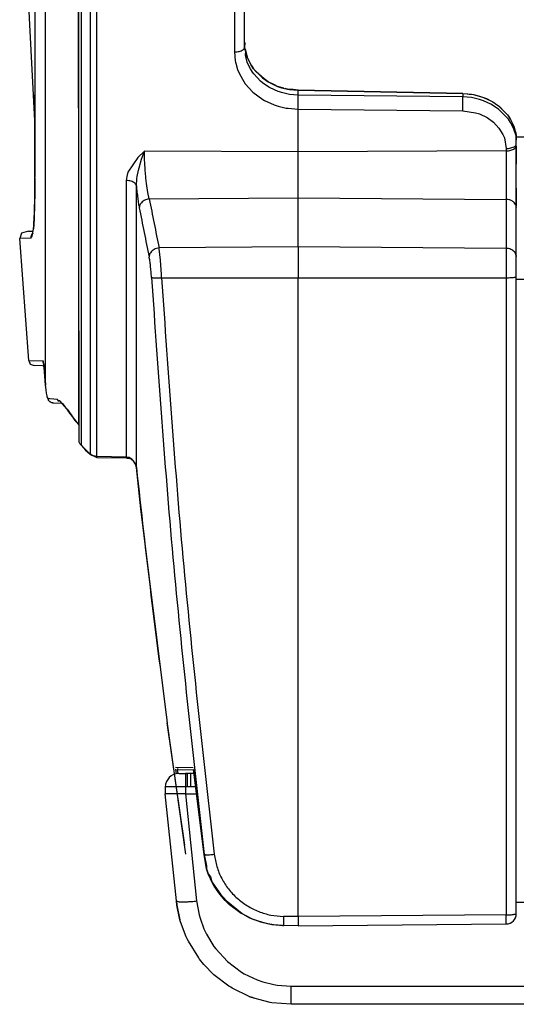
# Model space of a CAD drawing. Header units: millimetres. Extents: x -1041 to -481, y -163 to 556.
# Tile 1 of 51: x -989 to -915, y -163 to -18. Entities that reach past the tile are written whole.
import ezdxf

# ---------------------------------------------------------------- set-up
doc = ezdxf.new("R2010")
doc.units = ezdxf.units.MM

# ---------------------------------------------------------------- blocks, each defined once
blk = doc.blocks.new('Abdeckblech__22', base_point=(-988.26, -33.21))
at = {"color": 7, "linetype": 'Continuous'}
for p, q in [((-987.14, -18.67), (-987.73, -4.54)), ((-986.4, -32.79), (-987.14, -18.67)), ((-986.38, -33.21), (-986.4, -32.79))]:
    blk.add_line(p, q, dxfattribs=at)
blk = doc.blocks.new('Rueckteil__23', base_point=(-988.63, -151.41))
at = {"color": 1, "linetype": 'Continuous'}
for p, q in [((-984.82, -71.74), (-984.82, 10.6)), ((-979.98, 10.6), (-979.98, -77.52)), ((-979.55, -80.67), (-979.55, 10.6)), ((-978.23, 10.62), (-978.23, -81.92)), ((-977.25, -82.27), (-977.25, 10.59)), ((-957, 9.9), (-957, -22.65)), ((-957, -22.65), (-956.89, -23.97)), ((-955.39, -23.08), (-955.34, -22.63)), ((-955.34, -23.36), (-955.39, -23.08)), ((-956.89, -23.97), (-956.85, -24.15)), ((-956.85, -24.15), (-956.82, -24.31)), ((-956.82, -24.31), (-956.55, -25.25)), ((-955.11, -24.15), (-955.34, -23.36)), ((-954.88, -24.69), (-955.11, -24.15)), ((-954.65, -24.42), (-954.53, -24.61)), ((-954.53, -24.61), (-954.34, -24.92)), ((-956.55, -25.25), (-956.28, -25.9)), ((-956.28, -25.9), (-955.64, -27.03)), ((-954.65, -25.15), (-954.88, -24.69)), ((-954.34, -25.64), (-954.65, -25.15)), ((-954.34, -24.92), (-954.17, -25.15)), ((-954.15, -25.91), (-954.34, -25.64)), ((-954.17, -25.15), (-952.88, -26.49)), ((-953.16, -26.97), (-954.15, -25.91)), ((-955.64, -27.03), (-955.41, -27.35)), ((-955.41, -27.35), (-954.28, -28.58)), ((-952.88, -27.21), (-953.16, -26.97)), ((-952.88, -26.49), (-952.01, -27.09)), ((-951.95, -27.84), (-952.88, -27.21)), ((-952.01, -27.09), (-951.75, -27.24)), ((-951.75, -27.24), (-950.65, -27.75)), ((-954.28, -28.58), (-952.8, -29.67)), ((-951.75, -27.96), (-951.95, -27.84)), ((-950.57, -28.49), (-951.75, -27.96)), ((-950.65, -27.75), (-950.38, -27.85)), ((-950.38, -28.56), (-950.57, -28.49)), ((-950.38, -27.85), (-950.08, -27.94)), ((-950.08, -28.66), (-950.38, -28.56)), ((-950.08, -27.94), (-949.18, -28.16)), ((-949.07, -28.9), (-950.08, -28.66)), ((-949.18, -28.16), (-948.87, -28.22)), ((-948.87, -28.93), (-949.07, -28.9)), ((-948.87, -28.22), (-947.63, -28.32)), ((-947.63, -29.04), (-948.87, -28.93)), ((-947.63, -28.32), (-923.35, -28.8)), ((-947.63, -29.04), (-947.63, -28.32)), ((-923.35, -28.8), (-922.11, -28.91)), ((-923.35, -28.8), (-923.35, -29.3)), ((-922.11, -28.91), (-921.8, -28.96)), ((-921.8, -28.96), (-920.9, -29.18)), ((-952.8, -29.67), (-952.56, -29.81)), ((-952.56, -29.81), (-951.16, -30.45)), ((-951.16, -30.45), (-950.56, -30.65)), ((-947.61, -29.32), (-947.63, -29.04)), ((-923.35, -29.3), (-947.63, -29.04)), ((-947.63, -31.1), (-947.61, -29.76)), ((-947.61, -29.76), (-947.61, -29.32)), ((-922.11, -29.4), (-923.35, -29.3)), ((-920.9, -29.66), (-922.11, -29.4)), ((-920.9, -29.18), (-920.6, -29.27)), ((-920.6, -29.75), (-920.9, -29.66)), ((-920.6, -29.27), (-920.32, -29.37)), ((-920.32, -29.85), (-920.6, -29.75)), ((-920.32, -29.37), (-919.22, -29.88)), ((-919.22, -30.34), (-920.32, -29.85)), ((-919.22, -29.88), (-918.96, -30.02)), ((-918.1, -31.08), (-919.22, -30.34)), ((-918.96, -30.02), (-918.1, -30.62)), ((-950.56, -30.65), (-949.39, -30.93)), ((-949.39, -30.93), (-949.11, -30.97)), ((-949.11, -30.97), (-947.63, -31.1)), ((-947.63, -31.1), (-923.36, -31.36)), ((-947.63, -37.4), (-947.63, -31.1)), ((-923.36, -31.36), (-921.49, -31.62)), ((-921.49, -31.62), (-920.9, -31.81)), ((-920.9, -31.81), (-919.79, -32.34)), ((-918.1, -30.62), (-916.8, -31.92)), ((-916.64, -32.59), (-918.1, -31.08)), ((-919.79, -32.34), (-918.84, -33.03)), ((-918.84, -33.03), (-918.04, -33.88)), ((-916.8, -31.92), (-916.64, -32.15)), ((-916.64, -32.15), (-916.33, -32.63)), ((-916.33, -33.07), (-916.64, -32.59)), ((-916.08, -33.53), (-916.33, -33.07)), ((-918.04, -33.88), (-917.46, -34.82)), ((-915.87, -34.03), (-916.08, -33.53)), ((-915.52, -35.03), (-915.87, -34.03)), ((-917.46, -34.82), (-917.25, -35.34)), ((-917.25, -35.34), (-916.98, -36.91)), ((-915.52, -35.47), (-915.52, -35.03)), ((-970.27, -37.29), (-971.25, -38.24)), ((-970.68, -38.46), (-970.27, -37.29)), ((-970.23, -38.64), (-970.27, -37.29)), ((-947.63, -37.4), (-970.27, -37.29)), ((-916.98, -37.26), (-947.63, -37.4)), ((-947.63, -44.17), (-947.63, -37.4)), ((-916.98, -36.91), (-916.98, -37.26)), ((-916.98, -37.26), (-916.98, -44.39)), ((-971.25, -38.24), (-972.7, -40.4)), ((-971.05, -39.72), (-970.68, -38.46)), ((-970.22, -38.97), (-970.23, -38.64)), ((-970.14, -40.11), (-970.22, -38.97)), ((-972.7, -40.4), (-972.87, -41)), ((-971.34, -41.04), (-971.14, -40.09)), ((-971.14, -40.09), (-971.05, -39.72)), ((-970.06, -41.06), (-970.14, -40.11)), ((-972.87, -41), (-972.93, -41.62)), ((-972.93, -41.62), (-972.93, -82.35)), ((-971.45, -42.38), (-971.39, -41.33)), ((-971.39, -41.33), (-971.34, -41.04)), ((-970.03, -41.28), (-970.06, -41.06)), ((-969.94, -42.03), (-970.03, -41.28)), ((-969.74, -43.37), (-969.94, -42.03)), ((-971.45, -83.91), (-971.45, -42.38)), ((-969.54, -44.33), (-969.74, -43.37)), ((-969.54, -44.33), (-947.63, -44.17)), ((-947.63, -44.17), (-916.98, -44.39)), ((-947.63, -51.39), (-947.63, -44.17)), ((-916.98, -44.39), (-916.98, -51.61)), ((-986.98, -50.11), (-988.63, -50.14)), ((-947.63, -51.39), (-968.09, -51.54)), ((-968.08, -51.67), (-968.09, -51.54)), ((-967.9, -53.35), (-968.08, -51.67)), ((-916.98, -51.61), (-947.63, -51.39)), ((-947.63, -51.39), (-947.63, -55.96)), ((-916.98, -51.61), (-916.98, -55.93)), ((-967.76, -55.44), (-967.9, -53.35)), ((-967.74, -55.94), (-967.76, -55.44)), ((-967.74, -55.94), (-947.63, -55.96)), ((-947.63, -55.96), (-916.98, -55.93)), ((-947.63, -150.06), (-947.63, -55.96)), ((-916.98, -55.93), (-916.98, -149.8)), ((-987.3, -68.15), (-985.19, -68.19)), ((-984.56, -73.5), (-984.6, -73.34)), ((-984.2, -73.77), (-984.45, -73.73)), ((-983.61, -73.83), (-984.2, -73.77)), ((-983.08, -73.88), (-983.61, -73.83)), ((-983.02, -74.03), (-983.08, -73.88)), ((-982.71, -74.09), (-983.02, -74.03)), ((-981.66, -75.3), (-982.71, -74.09)), ((-981.37, -75.69), (-981.66, -75.3)), ((-981.06, -76.12), (-981.37, -75.69)), ((-979.98, -77.52), (-981.06, -76.12)), ((-979.86, -77.71), (-979.98, -77.52)), ((-979.74, -80.44), (-979.85, -80.18)), ((-979.55, -80.67), (-979.74, -80.44)), ((-978.23, -81.92), (-979.55, -80.67)), ((-978.01, -82.07), (-978.23, -81.92)), ((-977.66, -82.21), (-978.01, -82.07)), ((-977.52, -82.24), (-977.66, -82.21)), ((-977.25, -82.27), (-977.52, -82.24)), ((-972.93, -82.35), (-977.25, -82.27)), ((-972.5, -82.44), (-972.93, -82.35)), ((-972.36, -82.5), (-972.5, -82.44)), ((-972.12, -82.65), (-972.36, -82.5)), ((-971.9, -82.86), (-972.12, -82.65)), ((-971.58, -83.38), (-971.9, -82.86)), ((-971.45, -83.91), (-971.58, -83.38)), ((-964.33, -139.52), (-966.89, -121.53)), ((-965.68, -128.36), (-965.59, -129.03)), ((-965.37, -128.44), (-963.02, -128.4)), ((-965.29, -128.99), (-965.37, -128.44)), ((-961.44, -140.92), (-963.02, -128.4)), ((-961.44, -140.92), (-961.11, -142.59)), ((-961.11, -142.59), (-961.12, -143)), ((-961.12, -143), (-960.85, -143.77)), ((-960.85, -143.77), (-960.55, -144.2)), ((-960.55, -144.2), (-960.31, -144.96)), ((-960.31, -144.96), (-959.29, -146.42)), ((-959.29, -146.42), (-959.04, -146.76)), ((-959.04, -146.76), (-958.22, -147.7)), ((-958.22, -147.7), (-955.88, -149.59)), ((-955.88, -149.59), (-955.52, -149.81)), ((-955.52, -149.81), (-954.37, -150.38)), ((-954.37, -150.38), (-953.97, -150.55)), ((-953.97, -150.55), (-953.16, -150.83)), ((-953.16, -150.83), (-951.93, -151.14)), ((-947.63, -150.06), (-949.78, -150.03)), ((-916.98, -149.8), (-947.63, -150.06)), ((-947.63, -150.06), (-947.63, -151.41)), ((-951.93, -151.14), (-951.51, -151.22))]:
    blk.add_line(p, q, dxfattribs=at)
at = {"color": 7, "linetype": 'Continuous'}
for p, q in [((-979.86, -80.04), (-979.98, 10.6)), ((-955.5, -22.04), (-955.49, 10.28)), ((-986.38, 8.62), (-986.38, -41.08)), ((-986.38, -41.08), (-986.37, -16.85)), ((-955.49, -21.26), (-955.5, -22.04)), ((-955.5, -22.04), (-955.49, -21.26)), ((-955.5, -22.04), (-955.39, -22.36)), ((-955.34, -22.63), (-955.5, -22.04)), ((-955.39, -22.36), (-955.5, -22.04)), ((-955.39, -22.36), (-955.34, -22.63)), ((-955.34, -22.63), (-955.39, -22.36)), ((-955.34, -22.63), (-955.28, -22.82)), ((-955.28, -22.82), (-955.34, -22.63)), ((-955.28, -22.82), (-955.11, -23.43)), ((-955.11, -23.43), (-955.28, -22.82)), ((-955.11, -23.43), (-954.89, -23.95)), ((-954.89, -23.95), (-955.11, -23.43)), ((-954.89, -23.95), (-954.65, -24.42)), ((-954.65, -24.42), (-954.89, -23.95)), ((-954.53, -24.61), (-954.65, -24.42)), ((-954.34, -24.92), (-954.53, -24.61)), ((-954.17, -25.15), (-954.34, -24.92)), ((-953.78, -25.58), (-954.17, -25.15)), ((-952.61, -26.65), (-953.78, -25.58)), ((-952.44, -26.78), (-952.61, -26.65)), ((-952.01, -27.09), (-952.44, -26.78)), ((-951.12, -27.52), (-952.01, -27.09)), ((-950.65, -27.75), (-951.12, -27.52)), ((-949.73, -27.99), (-950.65, -27.75)), ((-949.18, -28.16), (-949.51, -28.06)), ((-948.55, -28.2), (-949.18, -28.16)), ((-948.35, -28.22), (-948.55, -28.2)), ((-947.63, -28.32), (-948.35, -28.22)), ((-923.35, -28.8), (-947.63, -28.32)), ((-923.35, -28.8), (-922.64, -28.84)), ((-922.64, -28.84), (-922.44, -28.87)), ((-922.44, -28.87), (-921.8, -28.96)), ((-921.8, -28.96), (-921.49, -29.02)), ((-921.49, -29.02), (-920.6, -29.27)), ((-920.32, -29.37), (-919.9, -29.55)), ((-919.9, -29.55), (-919.22, -29.88)), ((-918.96, -30.02), (-918.59, -30.27)), ((-918.59, -30.27), (-917.97, -30.73)), ((-917.97, -30.73), (-917.26, -31.45)), ((-917.26, -31.45), (-916.8, -31.92)), ((-986.38, -34.76), (-986.38, -33.21)), ((-916.8, -31.92), (-916.52, -32.35)), ((-916.52, -32.35), (-916.33, -32.63)), ((-916.33, -32.63), (-916.08, -33.09)), ((-916.33, -32.63), (-916.08, -33.09)), ((-916.08, -33.09), (-915.87, -33.59)), ((-916.08, -33.09), (-915.94, -33.44)), ((-986.38, -41.08), (-986.38, -34.76)), ((-986.37, -33.71), (-986.37, -33.37)), ((-986.37, -34.12), (-986.37, -33.71)), ((-986.37, -35.8), (-986.37, -34.12)), ((-915.94, -33.44), (-915.84, -33.74)), ((-915.87, -33.59), (-915.64, -34.35)), ((-915.84, -33.74), (-915.64, -34.35)), ((-915.64, -34.35), (-915.58, -34.61)), ((-915.64, -34.35), (-915.58, -34.61)), ((-915.58, -34.61), (-915.52, -35.03)), ((-915.58, -34.61), (-915.52, -35.03)), ((-986.37, -36.16), (-986.37, -35.8)), ((-986.37, -38.74), (-986.37, -36.16)), ((-915.52, -35.03), (-915.49, -35.65)), ((-915.52, -35.03), (-915.49, -35.65)), ((-915.49, -36.1), (-915.52, -35.47)), ((-915.5, -36.55), (-915.49, -36.1)), ((-915.49, -36.1), (-915.49, -35.65)), ((-915.49, -37.54), (-915.5, -36.55)), ((-915.5, -36.55), (-915.49, -37.54)), ((-915.49, -39.22), (-915.49, -37.54)), ((-915.49, -37.54), (-915.49, -39.22)), ((-986.37, -39.52), (-986.37, -38.74)), ((-986.37, -40.7), (-986.37, -39.52)), ((-915.49, -40.13), (-915.49, -39.22)), ((-915.49, -41.04), (-915.49, -40.13)), ((-986.38, -41.08), (-986.37, -40.7)), ((-986.35, -41.27), (-986.38, -41.08)), ((-986.35, -42.22), (-986.35, -41.27)), ((-915.49, -42.72), (-915.49, -41.04)), ((-915.49, -42.72), (-915.49, -41.04)), ((-986.36, -43.69), (-986.35, -42.22)), ((-915.49, -44.91), (-915.49, -42.72)), ((-915.49, -42.72), (-915.49, -45.34)), ((-986.41, -45.79), (-986.38, -44.82)), ((-986.38, -44.82), (-986.36, -43.91)), ((-986.36, -43.91), (-986.36, -43.69)), ((-915.49, -45.34), (-915.49, -44.91)), ((-986.46, -47.01), (-986.43, -46.35)), ((-986.43, -46.35), (-986.41, -45.99)), ((-986.41, -45.99), (-986.41, -45.79)), ((-915.6, -45.14), (-915.49, -45.6)), ((-915.49, -45.6), (-915.49, -45.34)), ((-915.49, -52.82), (-915.49, -45.6)), ((-986.52, -48.02), (-986.46, -47.2)), ((-986.46, -47.2), (-986.46, -47.01)), ((-987.33, -49.06), (-988.35, -49.37)), ((-987.33, -49.06), (-986.65, -49.05)), ((-986.65, -49.05), (-986.58, -48.8)), ((-986.58, -48.8), (-986.56, -48.61)), ((-986.56, -48.61), (-986.52, -48.19)), ((-986.52, -48.19), (-986.52, -48.02)), ((-988.35, -49.37), (-988.63, -50.14)), ((-987.3, -68.15), (-988.63, -50.14)), ((-986.8, -49.44), (-986.66, -49.36)), ((-915.5, -52.65), (-915.49, -52.82)), ((-915.49, -55.44), (-915.49, -52.82)), ((-915.49, -55.58), (-915.49, -55.44)), ((-915.49, -55.78), (-915.49, -55.58)), ((-915.49, -55.78), (-915.49, -55.58)), ((-915.49, -149.64), (-915.49, -55.78)), ((-987.3, -68.15), (-987.07, -68.65)), ((-987.07, -68.65), (-986.51, -68.89)), ((-985.25, -68.91), (-986.51, -68.89)), ((-985.05, -68.97), (-985.25, -68.91)), ((-985.16, -68.38), (-985.1, -68.62)), ((-985.1, -68.62), (-985.05, -68.97)), ((-985.05, -68.97), (-985.03, -69.15)), ((-985.03, -69.15), (-984.99, -69.61)), ((-984.99, -69.61), (-984.98, -69.79)), ((-984.82, -71.74), (-984.98, -69.79)), ((-984.75, -72.47), (-984.82, -71.74)), ((-984.68, -72.94), (-984.75, -72.47)), ((-984.68, -72.94), (-984.75, -72.47)), ((-984.64, -73.16), (-984.68, -72.94)), ((-984.64, -73.16), (-984.68, -72.94)), ((-984.6, -73.34), (-984.64, -73.16)), ((-984.6, -73.34), (-984.64, -73.16)), ((-984.56, -73.5), (-984.6, -73.34)), ((-984.45, -73.73), (-984.56, -73.5)), ((-984.35, -74.01), (-984.42, -73.87)), ((-983.9, -74.36), (-984.18, -74.2)), ((-983.68, -74.38), (-983.9, -74.36)), ((-983.68, -74.38), (-982.36, -74.41)), ((-982.36, -74.41), (-981.87, -75.06)), ((-981.87, -75.06), (-981.66, -75.3)), ((-981.66, -75.3), (-981.06, -76.12)), ((-981.06, -76.12), (-980.49, -76.98)), ((-980.49, -76.98), (-979.98, -77.52)), ((-979.98, -77.52), (-979.86, -77.71)), ((-979.85, -80.18), (-979.86, -80.04)), ((-979.85, -80.18), (-979.86, -80.04)), ((-979.74, -80.44), (-979.85, -80.18)), ((-979.55, -80.67), (-979.74, -80.44)), ((-979.55, -80.67), (-978.96, -81.35)), ((-978.96, -81.35), (-978.23, -81.92)), ((-978.23, -81.92), (-978.01, -82.07)), ((-978.01, -82.07), (-977.66, -82.21)), ((-977.66, -82.21), (-977.26, -82.41)), ((-977.26, -82.41), (-972.94, -82.49)), ((-972.94, -82.49), (-972.53, -82.58)), ((-972.78, -82.51), (-972.36, -82.5)), ((-972.36, -82.5), (-971.9, -82.86)), ((-971.87, -82.99), (-971.58, -83.38)), ((-971.58, -83.38), (-971.45, -83.91)), ((-970.77, -89.97), (-971.45, -83.91)), ((-967.13, -119.58), (-970.77, -89.97)), ((-969.03, -104.78), (-968.77, -106.76)), ((-966.92, -121.08), (-967.13, -119.58)), ((-966.84, -121.67), (-966.92, -121.08)), ((-964.14, -140.88), (-966.84, -121.67)), ((-963.1, -128.14), (-965.67, -128.1)), ((-963.02, -128.4), (-961.44, -140.92)), ((-961.19, -142.75), (-961.44, -140.92)), ((-961.12, -143), (-961.19, -142.75)), ((-960.85, -143.77), (-961.12, -143)), ((-960.54, -144.51), (-960.85, -143.77)), ((-960.31, -144.96), (-960.54, -144.51)), ((-959.98, -145.57), (-960.31, -144.96)), ((-959.31, -146.56), (-959.98, -145.57)), ((-959.17, -146.75), (-959.31, -146.56)), ((-958.35, -147.7), (-959.17, -146.75)), ((-957.71, -148.32), (-958.35, -147.7)), ((-956.02, -149.59), (-957.71, -148.32)), ((-955.79, -149.72), (-956.02, -149.59)), ((-954.72, -150.28), (-955.79, -149.72)), ((-954.51, -150.37), (-954.72, -150.28)), ((-954.11, -150.54), (-954.51, -150.37)), ((-952.47, -151.05), (-954.11, -150.54)), ((-952.07, -151.14), (-952.47, -151.05)), ((-951.22, -151.28), (-952.07, -151.14)), ((-951.51, -151.22), (-949.79, -151.37)), ((-949.93, -151.37), (-951.22, -151.28)), ((-949.93, -151.37), (-949.79, -151.37)), ((-947.63, -151.41), (-949.79, -151.37)), ((-947.63, -151.41), (-916.98, -151.14))]:
    blk.add_line(p, q, dxfattribs=at)
blk.add_arc((-916.99, -149.64), 1.5, 270.5, 0, dxfattribs=at)
at = {"color": 1, "linetype": 'Continuous'}
for points, knots in [([(-957, -22.65), (-956.88, -22.65), (-956.64, -22.65), (-956.3, -22.59), (-956, -22.5), (-955.77, -22.38), (-955.59, -22.24), (-955.53, -22.12), (-955.5, -22.04)], [0, 0, 0, 0, 0.365715, 0.7148, 1.031732, 1.304808, 1.478551, 1.712422, 1.712422, 1.712422, 1.712422]), ([(-923.36, -31.36), (-923.36, -31.24), (-923.36, -30.99), (-923.35, -30.61), (-923.35, -30.23), (-923.35, -29.87), (-923.35, -29.56), (-923.35, -29.38), (-923.35, -29.3)], [0, 0, 0, 0, 0.362713, 0.753095, 1.144197, 1.509021, 1.822382, 2.062661, 2.062661, 2.062661, 2.062661]), ([(-916.98, -36.91), (-916.85, -36.91), (-916.62, -36.9), (-916.28, -36.83), (-915.98, -36.7), (-915.69, -36.65), (-915.49, -36.4), (-915.49, -36.21), (-915.49, -36.1)], [0, 0, 0, 0, 0.362176, 0.708971, 1.030832, 1.329788, 1.580417, 1.898067, 1.898067, 1.898067, 1.898067]), ([(-916.98, -37.26), (-916.86, -37.25), (-916.63, -37.24), (-916.3, -37.17), (-916.01, -37.07), (-915.79, -36.93), (-915.6, -36.78), (-915.54, -36.64), (-915.5, -36.55)], [0, 0, 0, 0, 0.351989, 0.689889, 1.001708, 1.278806, 1.462389, 1.72608, 1.72608, 1.72608, 1.72608]), ([(-971.45, -42.38), (-971.47, -42.31), (-971.52, -42.16), (-971.7, -41.98), (-971.94, -41.82), (-972.24, -41.71), (-972.57, -41.63), (-972.81, -41.62), (-972.93, -41.62)], [0, 0, 0, 0, 0.217908, 0.465244, 0.749458, 1.068506, 1.41404, 1.773964, 1.773964, 1.773964, 1.773964]), ([(-971.45, -42.38), (-971.42, -42.7), (-971.36, -43.3), (-971.25, -44.17), (-971.15, -44.94), (-971.06, -45.42), (-971.02, -45.64)], [0, 0, 0, 0, 0.950992, 1.829255, 2.614551, 3.288972, 3.288972, 3.288972, 3.288972]), ([(-969.54, -44.33), (-969.67, -44.35), (-969.93, -44.38), (-970.28, -44.53), (-970.59, -44.74), (-970.83, -45.01), (-970.99, -45.31), (-971.01, -45.53), (-971.02, -45.64)], [0, 0, 0, 0, 0.389078, 0.774133, 1.146841, 1.50151, 1.83672, 2.156391, 2.156391, 2.156391, 2.156391]), ([(-969.54, -44.33), (-969.31, -45.53), (-968.84, -47.94), (-968.34, -50.34), (-968.09, -51.54)], [0, 0, 0, 0, 3.675386, 7.353878, 7.353878, 7.353878, 7.353878]), ([(-915.6, -45.14), (-915.67, -45.03), (-915.81, -44.81), (-916.15, -44.58), (-916.54, -44.42), (-916.83, -44.4), (-916.98, -44.39)], [0, 0, 0, 0, 0.377274, 0.778479, 1.20108, 1.636234, 1.636234, 1.636234, 1.636234]), ([(-971.02, -45.64), (-970.78, -46.84), (-970.31, -49.25), (-969.82, -51.65), (-969.57, -52.86)], [0, 0, 0, 0, 3.679053, 7.361236, 7.361236, 7.361236, 7.361236]), ([(-986.66, -49.36), (-986.71, -49.39), (-986.81, -49.45), (-986.89, -49.66), (-986.98, -49.87), (-986.98, -50.03), (-986.98, -50.11)], [0, 0, 0, 0, 0.1629767, 0.363115, 0.6311559, 0.8474281, 0.8474281, 0.8474281, 0.8474281]), ([(-968.09, -51.54), (-968.22, -51.56), (-968.48, -51.59), (-968.83, -51.74), (-969.14, -51.96), (-969.38, -52.23), (-969.54, -52.53), (-969.56, -52.75), (-969.57, -52.86)], [0, 0, 0, 0, 0.389045, 0.774441, 1.147761, 1.503143, 1.838958, 2.15892, 2.15892, 2.15892, 2.15892]), ([(-915.5, -52.65), (-915.53, -52.56), (-915.58, -52.36), (-915.76, -52.11), (-916, -51.9), (-916.29, -51.74), (-916.62, -51.63), (-916.86, -51.62), (-916.98, -51.61)], [0, 0, 0, 0, 0.291376, 0.594494, 0.913003, 1.246923, 1.593095, 1.946103, 1.946103, 1.946103, 1.946103]), ([(-969.22, -55.89), (-969.24, -55.6), (-969.28, -55.04), (-969.36, -54.22), (-969.45, -53.5), (-969.53, -53.06), (-969.57, -52.86)], [0, 0, 0, 0, 0.87262, 1.709572, 2.45516, 3.060124, 3.060124, 3.060124, 3.060124]), ([(-969.22, -55.89), (-968.23, -70.09), (-966.25, -98.49), (-963.04, -126.78), (-961.44, -140.92)], [0, 0, 0, 0, 42.693893, 85.390119, 85.390119, 85.390119, 85.390119]), ([(-969.22, -55.89), (-969.21, -55.9), (-969.14, -55.91), (-968.99, -55.94), (-968.73, -55.97), (-968.43, -55.97), (-968.09, -55.96), (-967.86, -55.95), (-967.74, -55.94)], [0, 0, 0, 0, 0.024246, 0.193965, 0.481129, 0.783918, 1.121341, 1.480888, 1.480888, 1.480888, 1.480888]), ([(-967.74, -55.94), (-966.75, -70.13), (-964.78, -98.5), (-961.57, -126.75), (-959.97, -140.88)], [0, 0, 0, 0, 42.651056, 85.304443, 85.304443, 85.304443, 85.304443]), ([(-916.98, -55.93), (-916.86, -55.93), (-916.63, -55.93), (-916.31, -55.92), (-916.02, -55.9), (-915.78, -55.88), (-915.61, -55.83), (-915.52, -55.79), (-915.49, -55.78)], [0, 0, 0, 0, 0.351179, 0.682301, 0.975194, 1.213942, 1.410473, 1.504653, 1.504653, 1.504653, 1.504653]), ([(-984.45, -73.73), (-984.43, -73.79), (-984.41, -73.89), (-984.37, -73.98), (-984.35, -74.01)], [0, 0, 0, 0, 0.2020704, 0.2948764, 0.2948764, 0.2948764, 0.2948764]), ([(-983.08, -73.88), (-983.05, -73.95), (-983.01, -74.05), (-982.95, -74.14), (-982.93, -74.17)], [0, 0, 0, 0, 0.2205628, 0.321744, 0.321744, 0.321744, 0.321744]), ([(-977.26, -82.41), (-977.26, -82.41), (-977.26, -82.36), (-977.26, -82.31), (-977.25, -82.27)], [0, 0, 0, 0, 0.0178237, 0.1425896, 0.1425896, 0.1425896, 0.1425896]), ([(-972.94, -82.49), (-972.93, -82.45), (-972.93, -82.41), (-972.93, -82.36), (-972.93, -82.35)], [0, 0, 0, 0, 0.1198574, 0.1369799, 0.1369799, 0.1369799, 0.1369799]), ([(-971.45, -83.91), (-970.75, -90.18), (-969.36, -102.74), (-967.71, -115.26), (-966.89, -121.53)], [0, 0, 0, 0, 18.948217, 37.899439, 37.899439, 37.899439, 37.899439]), ([(-965.37, -128.44), (-965.37, -128.43), (-965.37, -128.4), (-965.36, -128.33), (-965.36, -128.26), (-965.36, -128.23), (-965.36, -128.22)], [0, 0, 0, 0, 0.0133339, 0.1066714, 0.2000088, 0.2133428, 0.2133428, 0.2133428, 0.2133428]), ([(-961.44, -140.92), (-961.43, -140.92), (-961.37, -140.93), (-961.21, -140.95), (-960.96, -140.96), (-960.65, -140.95), (-960.32, -140.92), (-960.09, -140.9), (-959.97, -140.88)], [0, 0, 0, 0, 0.023914, 0.191309, 0.475549, 0.776886, 1.1135, 1.472747, 1.472747, 1.472747, 1.472747]), ([(-959.97, -140.88), (-959.87, -141.5), (-959.66, -142.72), (-958.92, -144.45), (-957.92, -146.03), (-956.64, -147.4), (-955.13, -148.52), (-953.45, -149.36), (-951.65, -149.9), (-950.4, -149.99), (-949.78, -150.03)], [0, 0, 0, 0, 1.860057, 3.721565, 5.584863, 7.449997, 9.316904, 11.185299, 13.054704, 14.924517, 14.924517, 14.924517, 14.924517]), ([(-949.78, -150.03), (-949.78, -150.15), (-949.78, -150.37), (-949.79, -150.69), (-949.79, -150.97), (-949.79, -151.19), (-949.79, -151.32), (-949.79, -151.36), (-949.79, -151.37)], [0, 0, 0, 0, 0.356196, 0.681911, 0.961569, 1.197637, 1.324899, 1.343079, 1.343079, 1.343079, 1.343079]), ([(-916.98, -149.8), (-916.85, -149.8), (-916.6, -149.79), (-916.25, -149.78), (-915.93, -149.76), (-915.69, -149.71), (-915.55, -149.66), (-915.5, -149.64), (-915.49, -149.64)], [0, 0, 0, 0, 0.385706, 0.744845, 1.058145, 1.329923, 1.480602, 1.502127, 1.502127, 1.502127, 1.502127]), ([(-916.98, -151.14), (-916.97, -151.04), (-916.97, -150.84), (-916.97, -150.52), (-916.97, -150.17), (-916.97, -149.93), (-916.98, -149.8)], [0, 0, 0, 0, 0.301745, 0.602546, 0.953305, 1.343196, 1.343196, 1.343196, 1.343196])]:
    blk.add_open_spline(points, degree=3, knots=knots, dxfattribs=at)
at = {"color": 7, "linetype": 'Continuous'}
for points, knots in [([(-986.79, -49.82), (-986.73, -49.46), (-986.55, -48.49), (-986.47, -46.65), (-986.39, -44.1), (-986.38, -42.16), (-986.38, -41.08)], [0, 0, 0, 0, 1.094157, 2.949452, 5.524456, 8.754572, 8.754572, 8.754572, 8.754572]), ([(-984.98, -69.79), (-984.99, -69.66), (-985.01, -69.39), (-985.05, -69.03), (-985.09, -68.69), (-985.13, -68.49), (-985.16, -68.38)], [0, 0, 0, 0, 0.410735, 0.812706, 1.091191, 1.429682, 1.429682, 1.429682, 1.429682]), ([(-984.99, -69.61), (-984.99, -69.61), (-985, -69.55), (-985, -69.49), (-985.01, -69.44)], [0, 0, 0, 0, 0.0223368, 0.1786941, 0.1786941, 0.1786941, 0.1786941]), ([(-984.98, -69.79), (-984.95, -70.12), (-984.9, -70.77), (-984.84, -71.42), (-984.82, -71.74)], [0, 0, 0, 0, 0.976866, 1.953732, 1.953732, 1.953732, 1.953732]), ([(-984.35, -74.01), (-984.3, -74.07), (-984.21, -74.18), (-984.02, -74.3), (-983.85, -74.36), (-983.72, -74.38), (-983.68, -74.38)], [0, 0, 0, 0, 0.244024, 0.4182171, 0.666814, 0.7955099, 0.7955099, 0.7955099, 0.7955099])]:
    blk.add_open_spline(points, degree=3, knots=knots, dxfattribs=at)
at = {"color": 1, "linetype": 'Continuous'}
for points in [[(-986.98, -50.11), (-986.95, -50.06), (-986.89, -49.96), (-986.83, -49.87), (-986.79, -49.82)], [(-985.19, -68.19), (-985.18, -68.22), (-985.17, -68.28), (-985.16, -68.35), (-985.16, -68.38)], [(-985.16, -68.38), (-985.16, -68.35), (-985.17, -68.28), (-985.18, -68.22), (-985.19, -68.19)]]:
    blk.add_open_spline(points, degree=3, dxfattribs=at)
at = {"color": 7, "linetype": 'Continuous'}
blk.add_open_spline([(-985.03, -69.15), (-985.04, -69.12), (-985.04, -69.06), (-985.05, -69), (-985.05, -68.97)], degree=3, dxfattribs=at)
blk = doc.blocks.new('Rueckteil-kpl___24', base_point=(-988.63, -151.41))
for name, p in [('Rueckteil__23', (-988.63, -151.41)), ('Abdeckblech__22', (-988.26, -33.21))]:
    blk.add_blockref(name, p)
blk = doc.blocks.new('Seitenteil_rechts__25', base_point=(-954.73, -147.98))
at = {"color": 1, "linetype": 'Continuous'}
for p, q in [((-854.55, -35.24), (-915.51, -35.24)), ((-915.49, -56.13), (-860.77, -56.13))]:
    blk.add_line(p, q, dxfattribs=at)
blk = doc.blocks.new('Seitenteil-rechts-kpl___26', base_point=(-954.73, -147.98))
blk.add_blockref('Seitenteil_rechts__25', (-954.73, -147.98))
blk = doc.blocks.new('Gehaeuse_kpl__68', base_point=(-955.49, -151.96))
blk.add_blockref('Seitenteil-rechts-kpl___26', (-954.73, -147.98))
blk = doc.blocks.new('Fuss_4__91', base_point=(-967.21, -162.98))
at = {"color": 7, "linetype": 'Continuous'}
for p, q in [((-965.19, -128.98), (-964.23, -128.98)), ((-964.23, -128.98), (-963.96, -128.98)), ((-963.81, -128.98), (-964.23, -128.98)), ((-963.81, -128.98), (-963.96, -128.98)), ((-963.49, -128.98), (-963.81, -128.98)), ((-962.95, -128.98), (-963.49, -128.98)), ((-967.19, -130.95), (-967.21, -131.98)), ((-965.55, -147.76), (-967.21, -131.98)), ((-964.23, -131.98), (-962.6, -131.98)), ((-965.47, -148.39), (-965.55, -147.76)), ((-965.55, -147.76), (-965.47, -148.39)), ((-965.02, -150.54), (-965.47, -148.39)), ((-965.47, -148.39), (-965.02, -150.54)), ((-895.86, -147.98), (-915.49, -147.98)), ((-895.86, -147.98), (-892.88, -147.98)), ((-892.88, -147.98), (-893.51, -154.03)), ((-964.95, -150.81), (-965.02, -150.54)), ((-964.11, -153.04), (-964.95, -150.81)), ((-963.98, -153.32), (-964.11, -153.04)), ((-963.79, -153.7), (-963.98, -153.32)), ((-962.27, -156.15), (-963.79, -153.7)), ((-893.61, -154.71), (-893.75, -155.38)), ((-893.61, -154.71), (-893.75, -155.38)), ((-893.51, -154.03), (-893.61, -154.71)), ((-893.51, -154.03), (-893.61, -154.71)), ((-962.13, -156.33), (-962.27, -156.15)), ((-961.5, -157.11), (-962.13, -156.33)), ((-893.87, -155.82), (-894.19, -156.74)), ((-893.75, -155.38), (-893.87, -155.82)), ((-893.75, -155.38), (-893.87, -155.82)), ((-960.02, -158.62), (-961.5, -157.11)), ((-894.54, -157.51), (-895.43, -158.95)), ((-894.54, -157.51), (-895.25, -158.7)), ((-894.27, -156.94), (-894.54, -157.51)), ((-894.19, -156.74), (-894.27, -156.94)), ((-957.83, -160.29), (-960.02, -158.62)), ((-895.43, -158.95), (-896.76, -160.42)), ((-895.25, -158.7), (-895.43, -158.95)), ((-957.53, -160.48), (-957.83, -160.29)), ((-957.33, -160.6), (-957.53, -160.48)), ((-954.73, -161.86), (-957.33, -160.6)), ((-896.76, -160.42), (-897.8, -161.2)), ((-897.03, -160.65), (-897.8, -161.2)), ((-896.76, -160.42), (-897.03, -160.65)), ((-954.35, -162), (-954.73, -161.86)), ((-954.73, -161.86), (-954.35, -162)), ((-954.09, -162.08), (-954.35, -162)), ((-954.35, -162), (-954.09, -162.08)), ((-953.42, -162.3), (-954.09, -162.08)), ((-951.74, -162.7), (-953.42, -162.3)), ((-899.88, -162.32), (-900.87, -162.64)), ((-899.88, -162.32), (-900.69, -162.59)), ((-898.97, -161.92), (-899.88, -162.32)), ((-898.63, -161.74), (-898.97, -161.92)), ((-898.23, -161.51), (-898.63, -161.74)), ((-897.8, -161.2), (-898.23, -161.51)), ((-951.47, -162.75), (-951.74, -162.7)), ((-948.65, -162.98), (-951.47, -162.75)), ((-903.46, -162.98), (-948.65, -162.98)), ((-902.09, -162.89), (-903.46, -162.98)), ((-901.64, -162.82), (-902.09, -162.89)), ((-901.16, -162.72), (-901.64, -162.82)), ((-900.87, -162.64), (-901.16, -162.72)), ((-900.69, -162.59), (-900.87, -162.64))]:
    blk.add_line(p, q, dxfattribs=at)
at = {"color": 1, "linetype": 'Continuous'}
for p, q in [((-964.23, -128.98), (-964.23, -129.56)), ((-963.96, -128.98), (-963.96, -130.95)), ((-963.49, -128.98), (-963.49, -130.95)), ((-964.23, -129.56), (-964.23, -130.95)), ((-966.99, -131.98), (-967.21, -131.98)), ((-964.23, -130.95), (-967.19, -130.95)), ((-966.34, -131.98), (-966.99, -131.98)), ((-965.36, -131.98), (-966.34, -131.98)), ((-964.23, -131.98), (-965.36, -131.98)), ((-964.23, -130.95), (-964.23, -131.98)), ((-963.96, -130.95), (-964.23, -130.95)), ((-964.23, -131.98), (-962.57, -147.76)), ((-963.49, -130.95), (-963.96, -130.95)), ((-962.72, -130.95), (-963.49, -130.95)), ((-962.57, -147.76), (-962.2, -149.8)), ((-896.49, -154.03), (-895.86, -147.98)), ((-962.2, -149.8), (-962.07, -150.27)), ((-962.07, -150.27), (-961.5, -151.85)), ((-961.5, -151.85), (-961.12, -152.64)), ((-961.12, -152.64), (-960.03, -154.45)), ((-960.03, -154.45), (-959.75, -154.82)), ((-959.75, -154.82), (-958.01, -156.7)), ((-896.74, -155.28), (-896.66, -154.97)), ((-896.66, -154.97), (-896.49, -154.03)), ((-897.71, -157.3), (-897.22, -156.47)), ((-897.22, -156.47), (-896.97, -155.93)), ((-896.97, -155.93), (-896.74, -155.28)), ((-958.01, -156.7), (-955.96, -158.24)), ((-898.77, -158.5), (-897.9, -157.56)), ((-897.9, -157.56), (-897.71, -157.3)), ((-955.96, -158.24), (-955.56, -158.47)), ((-955.56, -158.47), (-953.65, -159.37)), ((-953.65, -159.37), (-952.83, -159.66)), ((-900.95, -159.84), (-900.08, -159.43)), ((-900.08, -159.43), (-899.8, -159.27)), ((-899.8, -159.27), (-898.77, -158.5)), ((-952.83, -159.66), (-951.19, -160.06)), ((-951.19, -160.06), (-950.71, -160.14)), ((-950.71, -160.14), (-948.65, -160.3)), ((-948.65, -162.98), (-948.65, -160.3)), ((-948.65, -160.3), (-903.46, -160.3)), ((-903.46, -160.3), (-902.5, -160.23)), ((-903.46, -162.98), (-903.46, -160.3)), ((-902.5, -160.23), (-902.18, -160.18)), ((-902.18, -160.18), (-901.52, -160.02)), ((-901.52, -160.02), (-900.95, -159.84))]:
    blk.add_line(p, q, dxfattribs=at)
at = {"color": 7, "linetype": 'Continuous'}
blk.add_arc((-965.19, -130.98), 2, 89.9998, 178.9995, dxfattribs=at)
at = {"color": 1, "linetype": 'Continuous'}
for points, knots in [([(-965.55, -147.76), (-965.52, -147.78), (-965.39, -147.84), (-965.09, -147.89), (-964.62, -147.89), (-964.02, -147.88), (-963.32, -147.83), (-962.82, -147.79), (-962.57, -147.76)], [0, 0, 0, 0, 0.117209, 0.427813, 0.902839, 1.518834, 2.235604, 3.005719, 3.005719, 3.005719, 3.005719]), ([(-896.49, -154.03), (-896.24, -154.05), (-895.75, -154.1), (-895.05, -154.15), (-894.44, -154.16), (-893.98, -154.16), (-893.67, -154.11), (-893.55, -154.05), (-893.51, -154.03)], [0, 0, 0, 0, 0.770115, 1.486885, 2.10288, 2.577906, 2.88851, 3.005719, 3.005719, 3.005719, 3.005719])]:
    blk.add_open_spline(points, degree=3, knots=knots, dxfattribs=at)
blk = doc.blocks.new('L10-für-dxf-Internet__92', base_point=(-1040.84, -162.98))
for name, p in [('Gehaeuse_kpl__68', (-955.49, -151.96)), ('Rueckteil-kpl___24', (-988.63, -151.41)), ('Fuss_4__91', (-967.21, -162.98))]:
    blk.add_blockref(name, p)
blk = doc.blocks.new('SA_LinksB', base_point=(-811, 178))
blk.add_blockref('L10-für-dxf-Internet__92', (-1040.84, -162.98))

msp = doc.modelspace()

# ---------------------------------------------------------------- block references
msp.add_blockref('SA_LinksB', (-811, 178))

doc.saveas('drawing.dxf')
